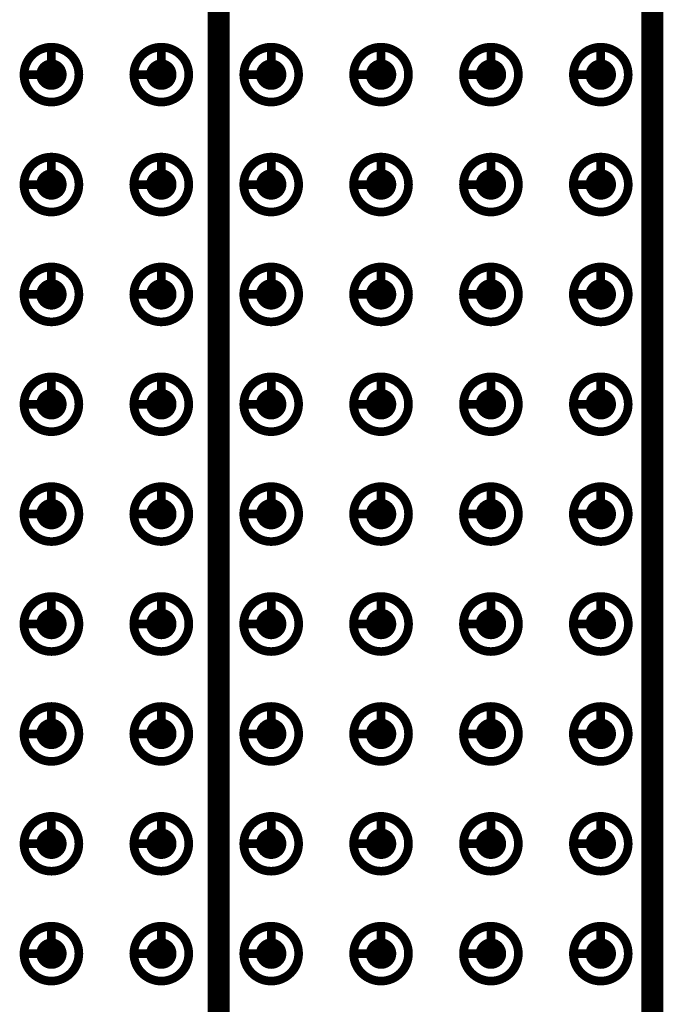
# Model space of a CAD drawing. Header units: millimetres. Extents: x 62 to 363, y 42 to 391.
# Tile 193 of 216: x 107.39 to 114.83, y 237.2 to 248.58. Entities that reach past the tile are written whole.
import ezdxf

# ---------------------------------------------------------------- set-up
doc = ezdxf.new("R2010")
doc.units = ezdxf.units.MM
doc.layers.add('Mechanical8', color=56, linetype='Continuous')
doc.layers.add('PadHoleLayer', color=156, linetype='Continuous')

# ---------------------------------------------------------------- blocks, each defined once
blk = doc.blocks.new('SAMTEC_SEAM_50_02_0_L_08_2_A_GP_K_TR_1')
at = {"layer": 'Mechanical8'}
for points, const_width in [([(7.302, 4.445, 1), (6.668, 4.445, 1)], 0.1), ([(6.96, 4.762, 1), (7.01, 4.762, 1)], 0.05), ([(8.572, 4.445, 1), (7.938, 4.445, 1)], 0.1), ([(8.23, 4.762, 1), (8.28, 4.762, 1)], 0.05), ([(9.842, 4.445, 1), (9.207, 4.445, 1)], 0.1), ([(9.5, 4.762, 1), (9.55, 4.762, 1)], 0.05), ([(11.113, 4.445, 1), (10.477, 4.445, 1)], 0.1), ([(10.77, 4.762, 1), (10.82, 4.762, 1)], 0.05), ([(12.383, 4.445, 1), (11.748, 4.445, 1)], 0.1), ([(12.04, 4.762, 1), (12.09, 4.762, 1)], 0.05), ([(13.652, 4.445, 1), (13.018, 4.445, 1)], 0.1), ([(13.31, 4.762, 1), (13.36, 4.762, 1)], 0.05), ([(14.922, 4.445, 1), (14.287, 4.445, 1)], 0.1), ([(14.58, 4.762, 1), (14.63, 4.762, 1)], 0.05), ([(16.192, 4.445, 1), (15.557, 4.445, 1)], 0.1), ([(15.85, 4.762, 1), (15.9, 4.762, 1)], 0.05), ([(17.462, 4.445, 1), (16.828, 4.445, 1)], 0.1), ([(17.12, 4.762, 1), (17.17, 4.762, 1)], 0.05), ([(6.643, 4.445, 1), (6.692, 4.445, 1)], 0.05), ([(6.96, 4.445, 1), (7.01, 4.445, 1)], 0.05), ([(6.96, 4.445, 1), (7.01, 4.445, 1)], 0.05), ([(7.278, 4.445, 1), (7.327, 4.445, 1)], 0.05), ([(7.278, 4.445, 1), (7.327, 4.445, 1)], 0.05), ([(7.913, 4.445, 1), (7.962, 4.445, 1)], 0.05), ([(8.23, 4.445, 1), (8.28, 4.445, 1)], 0.05), ([(8.23, 4.445, 1), (8.28, 4.445, 1)], 0.05), ([(8.548, 4.445, 1), (8.597, 4.445, 1)], 0.05), ([(8.548, 4.445, 1), (8.597, 4.445, 1)], 0.05), ([(9.183, 4.445, 1), (9.232, 4.445, 1)], 0.05), ([(9.5, 4.445, 1), (9.55, 4.445, 1)], 0.05), ([(9.5, 4.445, 1), (9.55, 4.445, 1)], 0.05), ([(9.818, 4.445, 1), (9.867, 4.445, 1)], 0.05), ([(9.818, 4.445, 1), (9.867, 4.445, 1)], 0.05), ([(10.453, 4.445, 1), (10.502, 4.445, 1)], 0.05), ([(10.77, 4.445, 1), (10.82, 4.445, 1)], 0.05), ([(10.77, 4.445, 1), (10.82, 4.445, 1)], 0.05), ([(11.088, 4.445, 1), (11.137, 4.445, 1)], 0.05), ([(11.088, 4.445, 1), (11.137, 4.445, 1)], 0.05), ([(11.723, 4.445, 1), (11.772, 4.445, 1)], 0.05), ([(12.04, 4.445, 1), (12.09, 4.445, 1)], 0.05), ([(12.04, 4.445, 1), (12.09, 4.445, 1)], 0.05), ([(12.358, 4.445, 1), (12.407, 4.445, 1)], 0.05), ([(12.358, 4.445, 1), (12.407, 4.445, 1)], 0.05), ([(12.993, 4.445, 1), (13.042, 4.445, 1)], 0.05), ([(13.31, 4.445, 1), (13.36, 4.445, 1)], 0.05), ([(13.31, 4.445, 1), (13.36, 4.445, 1)], 0.05), ([(13.628, 4.445, 1), (13.677, 4.445, 1)], 0.05), ([(13.628, 4.445, 1), (13.677, 4.445, 1)], 0.05), ([(14.263, 4.445, 1), (14.312, 4.445, 1)], 0.05), ([(14.58, 4.445, 1), (14.63, 4.445, 1)], 0.05), ([(14.58, 4.445, 1), (14.63, 4.445, 1)], 0.05), ([(14.898, 4.445, 1), (14.947, 4.445, 1)], 0.05), ([(14.898, 4.445, 1), (14.947, 4.445, 1)], 0.05), ([(15.533, 4.445, 1), (15.582, 4.445, 1)], 0.05), ([(15.85, 4.445, 1), (15.9, 4.445, 1)], 0.05), ([(15.85, 4.445, 1), (15.9, 4.445, 1)], 0.05), ([(16.168, 4.445, 1), (16.217, 4.445, 1)], 0.05), ([(16.168, 4.445, 1), (16.217, 4.445, 1)], 0.05), ([(16.803, 4.445, 1), (16.852, 4.445, 1)], 0.05), ([(17.12, 4.445, 1), (17.17, 4.445, 1)], 0.05), ([(17.12, 4.445, 1), (17.17, 4.445, 1)], 0.05), ([(17.438, 4.445, 1), (17.487, 4.445, 1)], 0.05), ([(17.438, 4.445, 1), (17.487, 4.445, 1)], 0.05), ([(7.302, 3.175, 1), (6.668, 3.175, 1)], 0.1), ([(6.96, 3.493, 1), (7.01, 3.493, 1)], 0.05), ([(8.572, 3.175, 1), (7.938, 3.175, 1)], 0.1), ([(8.23, 3.493, 1), (8.28, 3.493, 1)], 0.05), ([(9.842, 3.175, 1), (9.207, 3.175, 1)], 0.1), ([(9.5, 3.493, 1), (9.55, 3.493, 1)], 0.05), ([(11.113, 3.175, 1), (10.477, 3.175, 1)], 0.1), ([(10.77, 3.493, 1), (10.82, 3.493, 1)], 0.05), ([(12.383, 3.175, 1), (11.748, 3.175, 1)], 0.1), ([(12.04, 3.493, 1), (12.09, 3.493, 1)], 0.05), ([(13.652, 3.175, 1), (13.018, 3.175, 1)], 0.1), ([(13.31, 3.493, 1), (13.36, 3.493, 1)], 0.05), ([(14.922, 3.175, 1), (14.287, 3.175, 1)], 0.1), ([(14.58, 3.493, 1), (14.63, 3.493, 1)], 0.05), ([(16.192, 3.175, 1), (15.557, 3.175, 1)], 0.1), ([(15.85, 3.493, 1), (15.9, 3.493, 1)], 0.05), ([(17.462, 3.175, 1), (16.828, 3.175, 1)], 0.1), ([(17.12, 3.493, 1), (17.17, 3.493, 1)], 0.05), ([(6.643, 3.175, 1), (6.692, 3.175, 1)], 0.05), ([(6.96, 3.175, 1), (7.01, 3.175, 1)], 0.05), ([(6.96, 3.175, 1), (7.01, 3.175, 1)], 0.05), ([(7.278, 3.175, 1), (7.327, 3.175, 1)], 0.05), ([(7.278, 3.175, 1), (7.327, 3.175, 1)], 0.05), ([(7.913, 3.175, 1), (7.962, 3.175, 1)], 0.05), ([(8.23, 3.175, 1), (8.28, 3.175, 1)], 0.05), ([(8.23, 3.175, 1), (8.28, 3.175, 1)], 0.05), ([(8.548, 3.175, 1), (8.597, 3.175, 1)], 0.05), ([(8.548, 3.175, 1), (8.597, 3.175, 1)], 0.05), ([(9.183, 3.175, 1), (9.232, 3.175, 1)], 0.05), ([(9.5, 3.175, 1), (9.55, 3.175, 1)], 0.05), ([(9.5, 3.175, 1), (9.55, 3.175, 1)], 0.05), ([(9.818, 3.175, 1), (9.867, 3.175, 1)], 0.05), ([(9.818, 3.175, 1), (9.867, 3.175, 1)], 0.05), ([(10.453, 3.175, 1), (10.502, 3.175, 1)], 0.05), ([(10.77, 3.175, 1), (10.82, 3.175, 1)], 0.05), ([(10.77, 3.175, 1), (10.82, 3.175, 1)], 0.05), ([(11.088, 3.175, 1), (11.137, 3.175, 1)], 0.05), ([(11.088, 3.175, 1), (11.137, 3.175, 1)], 0.05), ([(11.723, 3.175, 1), (11.772, 3.175, 1)], 0.05), ([(12.04, 3.175, 1), (12.09, 3.175, 1)], 0.05), ([(12.04, 3.175, 1), (12.09, 3.175, 1)], 0.05), ([(12.358, 3.175, 1), (12.407, 3.175, 1)], 0.05), ([(12.358, 3.175, 1), (12.407, 3.175, 1)], 0.05), ([(12.993, 3.175, 1), (13.042, 3.175, 1)], 0.05), ([(13.31, 3.175, 1), (13.36, 3.175, 1)], 0.05), ([(13.31, 3.175, 1), (13.36, 3.175, 1)], 0.05), ([(13.628, 3.175, 1), (13.677, 3.175, 1)], 0.05), ([(13.628, 3.175, 1), (13.677, 3.175, 1)], 0.05), ([(14.263, 3.175, 1), (14.312, 3.175, 1)], 0.05), ([(14.58, 3.175, 1), (14.63, 3.175, 1)], 0.05), ([(14.58, 3.175, 1), (14.63, 3.175, 1)], 0.05), ([(14.898, 3.175, 1), (14.947, 3.175, 1)], 0.05), ([(14.898, 3.175, 1), (14.947, 3.175, 1)], 0.05), ([(15.533, 3.175, 1), (15.582, 3.175, 1)], 0.05), ([(15.85, 3.175, 1), (15.9, 3.175, 1)], 0.05), ([(15.85, 3.175, 1), (15.9, 3.175, 1)], 0.05), ([(16.168, 3.175, 1), (16.217, 3.175, 1)], 0.05), ([(16.168, 3.175, 1), (16.217, 3.175, 1)], 0.05), ([(16.803, 3.175, 1), (16.852, 3.175, 1)], 0.05), ([(17.12, 3.175, 1), (17.17, 3.175, 1)], 0.05), ([(17.12, 3.175, 1), (17.17, 3.175, 1)], 0.05), ([(17.438, 3.175, 1), (17.487, 3.175, 1)], 0.05), ([(17.438, 3.175, 1), (17.487, 3.175, 1)], 0.05), ([(7.302, 1.905, 1), (6.668, 1.905, 1)], 0.1), ([(6.96, 2.223, 1), (7.01, 2.223, 1)], 0.05), ([(8.572, 1.905, 1), (7.938, 1.905, 1)], 0.1), ([(8.23, 2.223, 1), (8.28, 2.223, 1)], 0.05), ([(9.842, 1.905, 1), (9.207, 1.905, 1)], 0.1), ([(9.5, 2.223, 1), (9.55, 2.223, 1)], 0.05), ([(11.113, 1.905, 1), (10.477, 1.905, 1)], 0.1), ([(10.77, 2.223, 1), (10.82, 2.223, 1)], 0.05), ([(12.383, 1.905, 1), (11.748, 1.905, 1)], 0.1), ([(12.04, 2.223, 1), (12.09, 2.223, 1)], 0.05), ([(13.652, 1.905, 1), (13.018, 1.905, 1)], 0.1), ([(13.31, 2.223, 1), (13.36, 2.223, 1)], 0.05), ([(14.922, 1.905, 1), (14.287, 1.905, 1)], 0.1), ([(14.58, 2.223, 1), (14.63, 2.223, 1)], 0.05), ([(16.192, 1.905, 1), (15.557, 1.905, 1)], 0.1), ([(15.85, 2.223, 1), (15.9, 2.223, 1)], 0.05), ([(17.462, 1.905, 1), (16.828, 1.905, 1)], 0.1), ([(17.12, 2.223, 1), (17.17, 2.223, 1)], 0.05), ([(6.643, 1.905, 1), (6.692, 1.905, 1)], 0.05), ([(6.96, 1.905, 1), (7.01, 1.905, 1)], 0.05), ([(6.96, 1.905, 1), (7.01, 1.905, 1)], 0.05), ([(7.278, 1.905, 1), (7.327, 1.905, 1)], 0.05), ([(7.278, 1.905, 1), (7.327, 1.905, 1)], 0.05), ([(7.913, 1.905, 1), (7.962, 1.905, 1)], 0.05), ([(8.23, 1.905, 1), (8.28, 1.905, 1)], 0.05), ([(8.23, 1.905, 1), (8.28, 1.905, 1)], 0.05), ([(8.548, 1.905, 1), (8.597, 1.905, 1)], 0.05), ([(8.548, 1.905, 1), (8.597, 1.905, 1)], 0.05), ([(9.183, 1.905, 1), (9.232, 1.905, 1)], 0.05), ([(9.5, 1.905, 1), (9.55, 1.905, 1)], 0.05), ([(9.5, 1.905, 1), (9.55, 1.905, 1)], 0.05), ([(9.818, 1.905, 1), (9.867, 1.905, 1)], 0.05), ([(9.818, 1.905, 1), (9.867, 1.905, 1)], 0.05), ([(10.453, 1.905, 1), (10.502, 1.905, 1)], 0.05), ([(10.77, 1.905, 1), (10.82, 1.905, 1)], 0.05), ([(10.77, 1.905, 1), (10.82, 1.905, 1)], 0.05), ([(11.088, 1.905, 1), (11.137, 1.905, 1)], 0.05), ([(11.088, 1.905, 1), (11.137, 1.905, 1)], 0.05), ([(11.723, 1.905, 1), (11.772, 1.905, 1)], 0.05), ([(12.04, 1.905, 1), (12.09, 1.905, 1)], 0.05), ([(12.04, 1.905, 1), (12.09, 1.905, 1)], 0.05), ([(12.358, 1.905, 1), (12.407, 1.905, 1)], 0.05), ([(12.358, 1.905, 1), (12.407, 1.905, 1)], 0.05), ([(12.993, 1.905, 1), (13.042, 1.905, 1)], 0.05), ([(13.31, 1.905, 1), (13.36, 1.905, 1)], 0.05), ([(13.31, 1.905, 1), (13.36, 1.905, 1)], 0.05), ([(13.628, 1.905, 1), (13.677, 1.905, 1)], 0.05), ([(13.628, 1.905, 1), (13.677, 1.905, 1)], 0.05), ([(14.263, 1.905, 1), (14.312, 1.905, 1)], 0.05), ([(14.58, 1.905, 1), (14.63, 1.905, 1)], 0.05), ([(14.58, 1.905, 1), (14.63, 1.905, 1)], 0.05), ([(14.898, 1.905, 1), (14.947, 1.905, 1)], 0.05), ([(14.898, 1.905, 1), (14.947, 1.905, 1)], 0.05), ([(15.533, 1.905, 1), (15.582, 1.905, 1)], 0.05), ([(15.85, 1.905, 1), (15.9, 1.905, 1)], 0.05), ([(15.85, 1.905, 1), (15.9, 1.905, 1)], 0.05), ([(16.168, 1.905, 1), (16.217, 1.905, 1)], 0.05), ([(16.168, 1.905, 1), (16.217, 1.905, 1)], 0.05), ([(16.803, 1.905, 1), (16.852, 1.905, 1)], 0.05), ([(17.12, 1.905, 1), (17.17, 1.905, 1)], 0.05), ([(17.12, 1.905, 1), (17.17, 1.905, 1)], 0.05), ([(17.438, 1.905, 1), (17.487, 1.905, 1)], 0.05), ([(17.438, 1.905, 1), (17.487, 1.905, 1)], 0.05), ([(7.302, 0.635, 1), (6.668, 0.635, 1)], 0.1), ([(6.96, 0.952, 1), (7.01, 0.952, 1)], 0.05), ([(8.572, 0.635, 1), (7.938, 0.635, 1)], 0.1), ([(8.23, 0.952, 1), (8.28, 0.952, 1)], 0.05), ([(9.842, 0.635, 1), (9.207, 0.635, 1)], 0.1), ([(9.5, 0.952, 1), (9.55, 0.952, 1)], 0.05), ([(11.113, 0.635, 1), (10.477, 0.635, 1)], 0.1), ([(10.77, 0.952, 1), (10.82, 0.952, 1)], 0.05), ([(12.383, 0.635, 1), (11.748, 0.635, 1)], 0.1), ([(12.04, 0.952, 1), (12.09, 0.952, 1)], 0.05), ([(13.652, 0.635, 1), (13.018, 0.635, 1)], 0.1), ([(13.31, 0.952, 1), (13.36, 0.952, 1)], 0.05), ([(14.922, 0.635, 1), (14.287, 0.635, 1)], 0.1), ([(14.58, 0.952, 1), (14.63, 0.952, 1)], 0.05), ([(16.192, 0.635, 1), (15.557, 0.635, 1)], 0.1), ([(15.85, 0.952, 1), (15.9, 0.952, 1)], 0.05), ([(17.462, 0.635, 1), (16.828, 0.635, 1)], 0.1), ([(17.12, 0.952, 1), (17.17, 0.952, 1)], 0.05), ([(6.643, 0.635, 1), (6.692, 0.635, 1)], 0.05), ([(6.96, 0.635, 1), (7.01, 0.635, 1)], 0.05), ([(6.96, 0.635, 1), (7.01, 0.635, 1)], 0.05), ([(7.278, 0.635, 1), (7.327, 0.635, 1)], 0.05), ([(7.278, 0.635, 1), (7.327, 0.635, 1)], 0.05), ([(7.913, 0.635, 1), (7.962, 0.635, 1)], 0.05), ([(8.23, 0.635, 1), (8.28, 0.635, 1)], 0.05), ([(8.23, 0.635, 1), (8.28, 0.635, 1)], 0.05), ([(8.548, 0.635, 1), (8.597, 0.635, 1)], 0.05), ([(8.548, 0.635, 1), (8.597, 0.635, 1)], 0.05), ([(9.183, 0.635, 1), (9.232, 0.635, 1)], 0.05), ([(9.5, 0.635, 1), (9.55, 0.635, 1)], 0.05), ([(9.5, 0.635, 1), (9.55, 0.635, 1)], 0.05), ([(9.818, 0.635, 1), (9.867, 0.635, 1)], 0.05), ([(9.818, 0.635, 1), (9.867, 0.635, 1)], 0.05), ([(10.453, 0.635, 1), (10.502, 0.635, 1)], 0.05), ([(10.77, 0.635, 1), (10.82, 0.635, 1)], 0.05), ([(10.77, 0.635, 1), (10.82, 0.635, 1)], 0.05), ([(11.088, 0.635, 1), (11.137, 0.635, 1)], 0.05), ([(11.088, 0.635, 1), (11.137, 0.635, 1)], 0.05), ([(11.723, 0.635, 1), (11.772, 0.635, 1)], 0.05), ([(12.04, 0.635, 1), (12.09, 0.635, 1)], 0.05), ([(12.04, 0.635, 1), (12.09, 0.635, 1)], 0.05), ([(12.358, 0.635, 1), (12.407, 0.635, 1)], 0.05), ([(12.358, 0.635, 1), (12.407, 0.635, 1)], 0.05), ([(12.993, 0.635, 1), (13.042, 0.635, 1)], 0.05), ([(13.31, 0.635, 1), (13.36, 0.635, 1)], 0.05), ([(13.31, 0.635, 1), (13.36, 0.635, 1)], 0.05), ([(13.628, 0.635, 1), (13.677, 0.635, 1)], 0.05), ([(13.628, 0.635, 1), (13.677, 0.635, 1)], 0.05), ([(14.263, 0.635, 1), (14.312, 0.635, 1)], 0.05), ([(14.58, 0.635, 1), (14.63, 0.635, 1)], 0.05), ([(14.58, 0.635, 1), (14.63, 0.635, 1)], 0.05), ([(14.898, 0.635, 1), (14.947, 0.635, 1)], 0.05), ([(14.898, 0.635, 1), (14.947, 0.635, 1)], 0.05), ([(15.533, 0.635, 1), (15.582, 0.635, 1)], 0.05), ([(15.85, 0.635, 1), (15.9, 0.635, 1)], 0.05), ([(15.85, 0.635, 1), (15.9, 0.635, 1)], 0.05), ([(16.168, 0.635, 1), (16.217, 0.635, 1)], 0.05), ([(16.168, 0.635, 1), (16.217, 0.635, 1)], 0.05), ([(16.803, 0.635, 1), (16.852, 0.635, 1)], 0.05), ([(17.12, 0.635, 1), (17.17, 0.635, 1)], 0.05), ([(17.12, 0.635, 1), (17.17, 0.635, 1)], 0.05), ([(17.438, 0.635, 1), (17.487, 0.635, 1)], 0.05), ([(17.438, 0.635, 1), (17.487, 0.635, 1)], 0.05), ([(7.302, -0.635, 1), (6.668, -0.635, 1)], 0.1), ([(6.96, -0.318, 1), (7.01, -0.318, 1)], 0.05), ([(8.572, -0.635, 1), (7.938, -0.635, 1)], 0.1), ([(8.23, -0.318, 1), (8.28, -0.318, 1)], 0.05), ([(9.842, -0.635, 1), (9.207, -0.635, 1)], 0.1), ([(9.5, -0.318, 1), (9.55, -0.318, 1)], 0.05), ([(11.113, -0.635, 1), (10.477, -0.635, 1)], 0.1), ([(10.77, -0.318, 1), (10.82, -0.318, 1)], 0.05), ([(12.383, -0.635, 1), (11.748, -0.635, 1)], 0.1), ([(12.04, -0.318, 1), (12.09, -0.318, 1)], 0.05), ([(13.652, -0.635, 1), (13.018, -0.635, 1)], 0.1), ([(13.31, -0.318, 1), (13.36, -0.318, 1)], 0.05), ([(14.922, -0.635, 1), (14.287, -0.635, 1)], 0.1), ([(14.58, -0.318, 1), (14.63, -0.318, 1)], 0.05), ([(16.192, -0.635, 1), (15.557, -0.635, 1)], 0.1), ([(15.85, -0.318, 1), (15.9, -0.318, 1)], 0.05), ([(17.462, -0.635, 1), (16.828, -0.635, 1)], 0.1), ([(17.12, -0.318, 1), (17.17, -0.318, 1)], 0.05), ([(6.643, -0.635, 1), (6.692, -0.635, 1)], 0.05), ([(6.96, -0.635, 1), (7.01, -0.635, 1)], 0.05), ([(6.96, -0.635, 1), (7.01, -0.635, 1)], 0.05), ([(7.278, -0.635, 1), (7.327, -0.635, 1)], 0.05), ([(7.278, -0.635, 1), (7.327, -0.635, 1)], 0.05), ([(7.913, -0.635, 1), (7.962, -0.635, 1)], 0.05), ([(8.23, -0.635, 1), (8.28, -0.635, 1)], 0.05), ([(8.23, -0.635, 1), (8.28, -0.635, 1)], 0.05), ([(8.548, -0.635, 1), (8.597, -0.635, 1)], 0.05), ([(8.548, -0.635, 1), (8.597, -0.635, 1)], 0.05), ([(9.183, -0.635, 1), (9.232, -0.635, 1)], 0.05), ([(9.5, -0.635, 1), (9.55, -0.635, 1)], 0.05), ([(9.5, -0.635, 1), (9.55, -0.635, 1)], 0.05), ([(9.818, -0.635, 1), (9.867, -0.635, 1)], 0.05), ([(9.818, -0.635, 1), (9.867, -0.635, 1)], 0.05), ([(10.453, -0.635, 1), (10.502, -0.635, 1)], 0.05), ([(10.77, -0.635, 1), (10.82, -0.635, 1)], 0.05), ([(10.77, -0.635, 1), (10.82, -0.635, 1)], 0.05), ([(11.088, -0.635, 1), (11.137, -0.635, 1)], 0.05), ([(11.088, -0.635, 1), (11.137, -0.635, 1)], 0.05), ([(11.723, -0.635, 1), (11.772, -0.635, 1)], 0.05), ([(12.04, -0.635, 1), (12.09, -0.635, 1)], 0.05), ([(12.04, -0.635, 1), (12.09, -0.635, 1)], 0.05), ([(12.358, -0.635, 1), (12.407, -0.635, 1)], 0.05), ([(12.358, -0.635, 1), (12.407, -0.635, 1)], 0.05), ([(12.993, -0.635, 1), (13.042, -0.635, 1)], 0.05), ([(13.31, -0.635, 1), (13.36, -0.635, 1)], 0.05), ([(13.31, -0.635, 1), (13.36, -0.635, 1)], 0.05), ([(13.628, -0.635, 1), (13.677, -0.635, 1)], 0.05), ([(13.628, -0.635, 1), (13.677, -0.635, 1)], 0.05), ([(14.263, -0.635, 1), (14.312, -0.635, 1)], 0.05), ([(14.58, -0.635, 1), (14.63, -0.635, 1)], 0.05), ([(14.58, -0.635, 1), (14.63, -0.635, 1)], 0.05), ([(14.898, -0.635, 1), (14.947, -0.635, 1)], 0.05), ([(14.898, -0.635, 1), (14.947, -0.635, 1)], 0.05), ([(15.533, -0.635, 1), (15.582, -0.635, 1)], 0.05), ([(15.85, -0.635, 1), (15.9, -0.635, 1)], 0.05), ([(15.85, -0.635, 1), (15.9, -0.635, 1)], 0.05), ([(16.168, -0.635, 1), (16.217, -0.635, 1)], 0.05), ([(16.168, -0.635, 1), (16.217, -0.635, 1)], 0.05), ([(16.803, -0.635, 1), (16.852, -0.635, 1)], 0.05), ([(17.12, -0.635, 1), (17.17, -0.635, 1)], 0.05), ([(17.12, -0.635, 1), (17.17, -0.635, 1)], 0.05), ([(17.438, -0.635, 1), (17.487, -0.635, 1)], 0.05), ([(17.438, -0.635, 1), (17.487, -0.635, 1)], 0.05), ([(7.302, -1.905, 1), (6.668, -1.905, 1)], 0.1), ([(6.96, -1.587, 1), (7.01, -1.587, 1)], 0.05), ([(8.572, -1.905, 1), (7.938, -1.905, 1)], 0.1), ([(8.23, -1.587, 1), (8.28, -1.587, 1)], 0.05), ([(9.842, -1.905, 1), (9.207, -1.905, 1)], 0.1), ([(9.5, -1.587, 1), (9.55, -1.587, 1)], 0.05), ([(11.113, -1.905, 1), (10.477, -1.905, 1)], 0.1), ([(10.77, -1.587, 1), (10.82, -1.587, 1)], 0.05), ([(12.383, -1.905, 1), (11.748, -1.905, 1)], 0.1), ([(12.04, -1.587, 1), (12.09, -1.587, 1)], 0.05), ([(13.652, -1.905, 1), (13.018, -1.905, 1)], 0.1), ([(13.31, -1.587, 1), (13.36, -1.587, 1)], 0.05), ([(14.922, -1.905, 1), (14.287, -1.905, 1)], 0.1), ([(14.58, -1.587, 1), (14.63, -1.587, 1)], 0.05), ([(16.192, -1.905, 1), (15.557, -1.905, 1)], 0.1), ([(15.85, -1.587, 1), (15.9, -1.587, 1)], 0.05), ([(17.462, -1.905, 1), (16.828, -1.905, 1)], 0.1), ([(17.12, -1.587, 1), (17.17, -1.587, 1)], 0.05), ([(6.643, -1.905, 1), (6.692, -1.905, 1)], 0.05), ([(6.96, -1.905, 1), (7.01, -1.905, 1)], 0.05), ([(6.96, -1.905, 1), (7.01, -1.905, 1)], 0.05), ([(7.278, -1.905, 1), (7.327, -1.905, 1)], 0.05), ([(7.278, -1.905, 1), (7.327, -1.905, 1)], 0.05), ([(7.913, -1.905, 1), (7.962, -1.905, 1)], 0.05), ([(8.23, -1.905, 1), (8.28, -1.905, 1)], 0.05), ([(8.23, -1.905, 1), (8.28, -1.905, 1)], 0.05), ([(8.548, -1.905, 1), (8.597, -1.905, 1)], 0.05), ([(8.548, -1.905, 1), (8.597, -1.905, 1)], 0.05), ([(9.183, -1.905, 1), (9.232, -1.905, 1)], 0.05), ([(9.5, -1.905, 1), (9.55, -1.905, 1)], 0.05), ([(9.5, -1.905, 1), (9.55, -1.905, 1)], 0.05), ([(9.818, -1.905, 1), (9.867, -1.905, 1)], 0.05), ([(9.818, -1.905, 1), (9.867, -1.905, 1)], 0.05), ([(10.453, -1.905, 1), (10.502, -1.905, 1)], 0.05), ([(10.77, -1.905, 1), (10.82, -1.905, 1)], 0.05), ([(10.77, -1.905, 1), (10.82, -1.905, 1)], 0.05), ([(11.088, -1.905, 1), (11.137, -1.905, 1)], 0.05), ([(11.088, -1.905, 1), (11.137, -1.905, 1)], 0.05), ([(11.723, -1.905, 1), (11.772, -1.905, 1)], 0.05), ([(12.04, -1.905, 1), (12.09, -1.905, 1)], 0.05), ([(12.04, -1.905, 1), (12.09, -1.905, 1)], 0.05), ([(12.358, -1.905, 1), (12.407, -1.905, 1)], 0.05), ([(12.358, -1.905, 1), (12.407, -1.905, 1)], 0.05), ([(12.993, -1.905, 1), (13.042, -1.905, 1)], 0.05), ([(13.31, -1.905, 1), (13.36, -1.905, 1)], 0.05), ([(13.31, -1.905, 1), (13.36, -1.905, 1)], 0.05), ([(13.628, -1.905, 1), (13.677, -1.905, 1)], 0.05), ([(13.628, -1.905, 1), (13.677, -1.905, 1)], 0.05), ([(14.263, -1.905, 1), (14.312, -1.905, 1)], 0.05), ([(14.58, -1.905, 1), (14.63, -1.905, 1)], 0.05), ([(14.58, -1.905, 1), (14.63, -1.905, 1)], 0.05), ([(14.898, -1.905, 1), (14.947, -1.905, 1)], 0.05), ([(14.898, -1.905, 1), (14.947, -1.905, 1)], 0.05), ([(15.533, -1.905, 1), (15.582, -1.905, 1)], 0.05), ([(15.85, -1.905, 1), (15.9, -1.905, 1)], 0.05), ([(15.85, -1.905, 1), (15.9, -1.905, 1)], 0.05), ([(16.168, -1.905, 1), (16.217, -1.905, 1)], 0.05), ([(16.168, -1.905, 1), (16.217, -1.905, 1)], 0.05), ([(16.803, -1.905, 1), (16.852, -1.905, 1)], 0.05), ([(17.12, -1.905, 1), (17.17, -1.905, 1)], 0.05), ([(17.12, -1.905, 1), (17.17, -1.905, 1)], 0.05), ([(17.438, -1.905, 1), (17.487, -1.905, 1)], 0.05), ([(17.438, -1.905, 1), (17.487, -1.905, 1)], 0.05)]:
    blk.add_lwpolyline(points, format="xyb", close=True, dxfattribs=dict(at, const_width=const_width))
at = {"layer": 'Mechanical8', "const_width": 0.1}
for points in [[(6.985, 4.762), (6.985, 4.445)], [(8.255, 4.762), (8.255, 4.445)], [(9.525, 4.762), (9.525, 4.445)], [(10.795, 4.762), (10.795, 4.445)], [(12.065, 4.762), (12.065, 4.445)], [(13.335, 4.762), (13.335, 4.445)], [(14.605, 4.762), (14.605, 4.445)], [(15.875, 4.762), (15.875, 4.445)], [(17.145, 4.762), (17.145, 4.445)], [(6.985, 4.445), (7.302, 4.445)], [(8.255, 4.445), (8.572, 4.445)], [(9.525, 4.445), (9.842, 4.445)], [(10.795, 4.445), (11.113, 4.445)], [(12.065, 4.445), (12.383, 4.445)], [(13.335, 4.445), (13.652, 4.445)], [(14.605, 4.445), (14.922, 4.445)], [(15.875, 4.445), (16.192, 4.445)], [(17.145, 4.445), (17.462, 4.445)], [(6.985, 3.493), (6.985, 3.175)], [(8.255, 3.493), (8.255, 3.175)], [(9.525, 3.493), (9.525, 3.175)], [(10.795, 3.493), (10.795, 3.175)], [(12.065, 3.493), (12.065, 3.175)], [(13.335, 3.493), (13.335, 3.175)], [(14.605, 3.493), (14.605, 3.175)], [(15.875, 3.493), (15.875, 3.175)], [(17.145, 3.493), (17.145, 3.175)], [(6.985, 3.175), (7.302, 3.175)], [(8.255, 3.175), (8.572, 3.175)], [(9.525, 3.175), (9.842, 3.175)], [(10.795, 3.175), (11.113, 3.175)], [(12.065, 3.175), (12.383, 3.175)], [(13.335, 3.175), (13.652, 3.175)], [(14.605, 3.175), (14.922, 3.175)], [(15.875, 3.175), (16.192, 3.175)], [(17.145, 3.175), (17.462, 3.175)], [(6.985, 2.223), (6.985, 1.905)], [(8.255, 2.223), (8.255, 1.905)], [(9.525, 2.223), (9.525, 1.905)], [(10.795, 2.223), (10.795, 1.905)], [(12.065, 2.223), (12.065, 1.905)], [(13.335, 2.223), (13.335, 1.905)], [(14.605, 2.223), (14.605, 1.905)], [(15.875, 2.223), (15.875, 1.905)], [(17.145, 2.223), (17.145, 1.905)], [(6.985, 1.905), (7.302, 1.905)], [(8.255, 1.905), (8.572, 1.905)], [(9.525, 1.905), (9.842, 1.905)], [(10.795, 1.905), (11.113, 1.905)], [(12.065, 1.905), (12.383, 1.905)], [(13.335, 1.905), (13.652, 1.905)], [(14.605, 1.905), (14.922, 1.905)], [(15.875, 1.905), (16.192, 1.905)], [(17.145, 1.905), (17.462, 1.905)], [(6.985, 0.952), (6.985, 0.635)], [(8.255, 0.952), (8.255, 0.635)], [(9.525, 0.952), (9.525, 0.635)], [(10.795, 0.952), (10.795, 0.635)], [(12.065, 0.952), (12.065, 0.635)], [(13.335, 0.952), (13.335, 0.635)], [(14.605, 0.952), (14.605, 0.635)], [(15.875, 0.952), (15.875, 0.635)], [(17.145, 0.952), (17.145, 0.635)], [(6.985, 0.635), (7.302, 0.635)], [(8.255, 0.635), (8.572, 0.635)], [(9.525, 0.635), (9.842, 0.635)], [(10.795, 0.635), (11.113, 0.635)], [(12.065, 0.635), (12.383, 0.635)], [(13.335, 0.635), (13.652, 0.635)], [(14.605, 0.635), (14.922, 0.635)], [(15.875, 0.635), (16.192, 0.635)], [(17.145, 0.635), (17.462, 0.635)], [(6.985, -0.318), (6.985, -0.635)], [(8.255, -0.318), (8.255, -0.635)], [(9.525, -0.318), (9.525, -0.635)], [(10.795, -0.318), (10.795, -0.635)], [(12.065, -0.318), (12.065, -0.635)], [(13.335, -0.318), (13.335, -0.635)], [(14.605, -0.318), (14.605, -0.635)], [(15.875, -0.318), (15.875, -0.635)], [(17.145, -0.318), (17.145, -0.635)], [(6.985, -0.635), (7.302, -0.635)], [(8.255, -0.635), (8.572, -0.635)], [(9.525, -0.635), (9.842, -0.635)], [(10.795, -0.635), (11.113, -0.635)], [(12.065, -0.635), (12.383, -0.635)], [(13.335, -0.635), (13.652, -0.635)], [(14.605, -0.635), (14.922, -0.635)], [(15.875, -0.635), (16.192, -0.635)], [(17.145, -0.635), (17.462, -0.635)], [(6.985, -1.587), (6.985, -1.905)], [(8.255, -1.587), (8.255, -1.905)], [(9.525, -1.587), (9.525, -1.905)], [(10.795, -1.587), (10.795, -1.905)], [(12.065, -1.587), (12.065, -1.905)], [(13.335, -1.587), (13.335, -1.905)], [(14.605, -1.587), (14.605, -1.905)], [(15.875, -1.587), (15.875, -1.905)], [(17.145, -1.587), (17.145, -1.905)], [(6.985, -1.905), (7.302, -1.905)], [(8.255, -1.905), (8.572, -1.905)], [(9.525, -1.905), (9.842, -1.905)], [(10.795, -1.905), (11.113, -1.905)], [(12.065, -1.905), (12.383, -1.905)], [(13.335, -1.905), (13.652, -1.905)], [(14.605, -1.905), (14.922, -1.905)], [(15.875, -1.905), (16.192, -1.905)], [(17.145, -1.905), (17.462, -1.905)]]:
    blk.add_lwpolyline(points, dxfattribs=at)
at = {"layer": 'PadHoleLayer', "const_width": 0.175}
for points in [[(6.897, 4.445, 1), (7.073, 4.445, 1)], [(8.167, 4.445, 1), (8.343, 4.445, 1)], [(9.437, 4.445, 1), (9.613, 4.445, 1)], [(10.707, 4.445, 1), (10.883, 4.445, 1)], [(11.977, 4.445, 1), (12.153, 4.445, 1)], [(13.247, 4.445, 1), (13.423, 4.445, 1)], [(14.517, 4.445, 1), (14.693, 4.445, 1)], [(15.787, 4.445, 1), (15.963, 4.445, 1)], [(17.057, 4.445, 1), (17.233, 4.445, 1)], [(6.897, 3.175, 1), (7.073, 3.175, 1)], [(8.167, 3.175, 1), (8.343, 3.175, 1)], [(9.437, 3.175, 1), (9.613, 3.175, 1)], [(10.707, 3.175, 1), (10.883, 3.175, 1)], [(11.977, 3.175, 1), (12.153, 3.175, 1)], [(13.247, 3.175, 1), (13.423, 3.175, 1)], [(14.517, 3.175, 1), (14.693, 3.175, 1)], [(15.787, 3.175, 1), (15.963, 3.175, 1)], [(17.057, 3.175, 1), (17.233, 3.175, 1)], [(6.897, 1.905, 1), (7.073, 1.905, 1)], [(8.167, 1.905, 1), (8.343, 1.905, 1)], [(9.437, 1.905, 1), (9.613, 1.905, 1)], [(10.707, 1.905, 1), (10.883, 1.905, 1)], [(11.977, 1.905, 1), (12.153, 1.905, 1)], [(13.247, 1.905, 1), (13.423, 1.905, 1)], [(14.517, 1.905, 1), (14.693, 1.905, 1)], [(15.787, 1.905, 1), (15.963, 1.905, 1)], [(17.057, 1.905, 1), (17.233, 1.905, 1)], [(6.897, 0.635, 1), (7.073, 0.635, 1)], [(8.167, 0.635, 1), (8.343, 0.635, 1)], [(9.437, 0.635, 1), (9.613, 0.635, 1)], [(10.707, 0.635, 1), (10.883, 0.635, 1)], [(11.977, 0.635, 1), (12.153, 0.635, 1)], [(13.247, 0.635, 1), (13.423, 0.635, 1)], [(14.517, 0.635, 1), (14.693, 0.635, 1)], [(15.787, 0.635, 1), (15.963, 0.635, 1)], [(17.057, 0.635, 1), (17.233, 0.635, 1)], [(6.897, -0.635, 1), (7.073, -0.635, 1)], [(8.167, -0.635, 1), (8.343, -0.635, 1)], [(9.437, -0.635, 1), (9.613, -0.635, 1)], [(10.707, -0.635, 1), (10.883, -0.635, 1)], [(11.977, -0.635, 1), (12.153, -0.635, 1)], [(13.247, -0.635, 1), (13.423, -0.635, 1)], [(14.517, -0.635, 1), (14.693, -0.635, 1)], [(15.787, -0.635, 1), (15.963, -0.635, 1)], [(17.057, -0.635, 1), (17.233, -0.635, 1)], [(6.897, -1.905, 1), (7.073, -1.905, 1)], [(8.167, -1.905, 1), (8.343, -1.905, 1)], [(9.437, -1.905, 1), (9.613, -1.905, 1)], [(10.707, -1.905, 1), (10.883, -1.905, 1)], [(11.977, -1.905, 1), (12.153, -1.905, 1)], [(13.247, -1.905, 1), (13.423, -1.905, 1)], [(14.517, -1.905, 1), (14.693, -1.905, 1)], [(15.787, -1.905, 1), (15.963, -1.905, 1)], [(17.057, -1.905, 1), (17.233, -1.905, 1)]]:
    blk.add_lwpolyline(points, format="xyb", close=True, dxfattribs=at)

msp = doc.modelspace()

# ---------------------------------------------------------------- linework, layer by layer
at = {"layer": 'Mechanical8', "const_width": 0.254}
for points in [[(109.696, 150.654), (109.696, 310.6)], [(114.707, 150.569), (114.707, 310.515)]]:
    msp.add_lwpolyline(points, dxfattribs=at)

# ---------------------------------------------------------------- block references
at = {"rotation": 90}
msp.add_blockref('SAMTEC_SEAM_50_02_0_L_08_2_A_GP_K_TR_1', (112.207, 230.8), dxfattribs=at)

doc.saveas('drawing.dxf')
